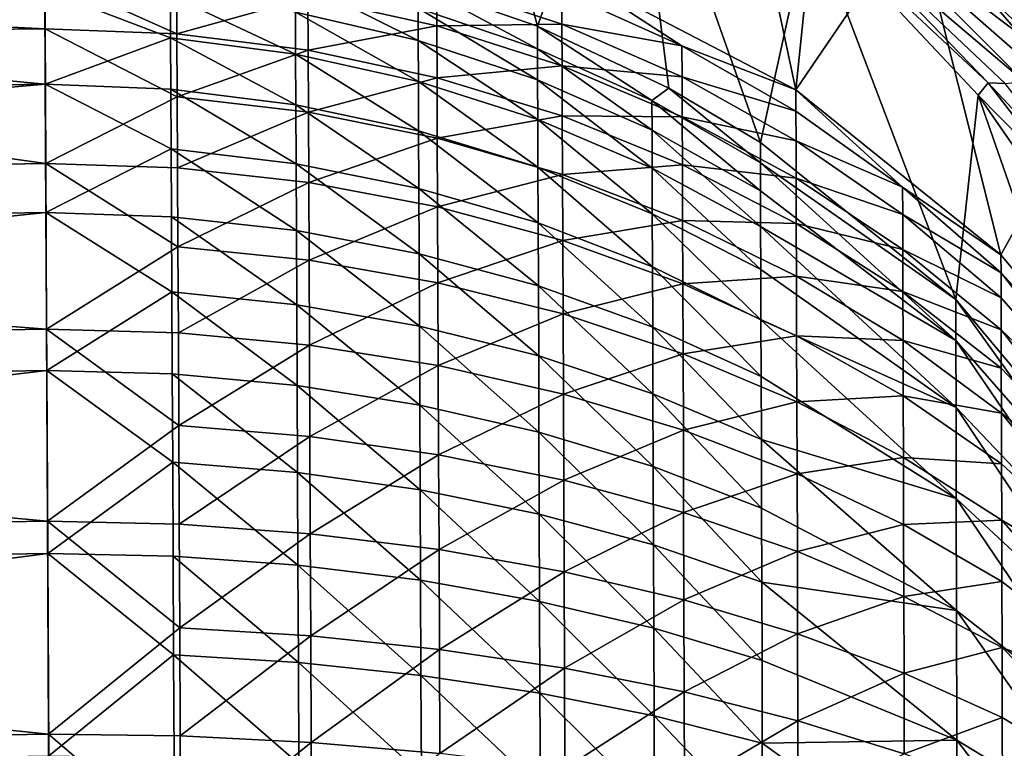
# Model space of a CAD drawing. Header units: metres. Extents: x 0 to 1200, y 0 to 700.
# Tile 38 of 51: x 579 to 625, y 529 to 563. Entities that reach past the tile are written whole.
import ezdxf

# ---------------------------------------------------------------- set-up
doc = ezdxf.new("R2010")
doc.units = ezdxf.units.M

msp = doc.modelspace()

# ---------------------------------------------------------------- linework, layer by layer
at = {"layer": 'None'}
for points in [[(598.112976, 580.524109, -320.891876), (597.168213, 565.109802, -409.983398), (602.749146, 563.168457, -409.641083)], [(607.01886, 575.161926, -330.40683), (598.112976, 580.524109, -320.891876), (602.749146, 563.168457, -409.641083)], [(614.834045, 560.18811, -409.11554), (603.886597, 565.902283, -410.123138), (611.442322, 576.182373, -330.497314)], [(616.096558, 572.465271, -334.536835), (614.834045, 560.18811, -409.11554), (611.442322, 576.182373, -330.497314)], [(607.01886, 575.161926, -330.40683), (602.749146, 563.168457, -409.641083), (608.889832, 560.279846, -409.131744)], [(615.511841, 568.322632, -339.191589), (607.01886, 575.161926, -330.40683), (613.18042, 557.723022, -408.680878)], [(613.18042, 557.723022, -408.680878), (607.01886, 575.161926, -330.40683), (608.889832, 560.279846, -409.131744)], [(614.834045, 560.18811, -409.11554), (616.096558, 572.465271, -334.536835), (620.44281, 568.436768, -338.214844)], [(617.216431, 568.918945, -335.044189), (627.480347, 561.148621, -340.343597), (618.751404, 569.355347, -333.693512)], [(627.480347, 561.148621, -340.343597), (624.920532, 566.484619, -335.914886), (618.751404, 569.355347, -333.693512)], [(615.511841, 568.322632, -339.191589), (623.831665, 560.516174, -343.955261), (615.82019, 568.843201, -336.59845)], [(625.51532, 560.582214, -341.963501), (617.216431, 568.918945, -335.044189), (615.82019, 568.843201, -336.59845)], [(623.831665, 560.516174, -343.955261), (624.630859, 560.485657, -342.920654), (615.82019, 568.843201, -336.59845)], [(615.82019, 568.843201, -336.59845), (624.630859, 560.485657, -342.920654), (625.51532, 560.582214, -341.963501)], [(626.470459, 560.804504, -341.099701), (617.216431, 568.918945, -335.044189), (625.51532, 560.582214, -341.963501)], [(617.216431, 568.918945, -335.044189), (626.470459, 560.804504, -341.099701), (627.480347, 561.148621, -340.343597)], [(624.434204, 552.474365, -407.755402), (614.834045, 560.18811, -409.11554), (620.44281, 568.436768, -338.214844)], [(628.062622, 568.334961, -338.260803), (628.283081, 559.363708, -344.544495), (620.44281, 568.436768, -338.214844)], [(624.434204, 552.474365, -407.755402), (620.44281, 568.436768, -338.214844), (628.283081, 559.363708, -344.544495)], [(622.318237, 550.380005, -407.386108), (615.511841, 568.322632, -339.191589), (613.18042, 557.723022, -408.680878)], [(623.365173, 559.948059, -346.974213), (615.511841, 568.322632, -339.191589), (622.318237, 550.380005, -407.386108)], [(615.511841, 568.322632, -339.191589), (623.365173, 559.948059, -346.974213), (623.831665, 560.516174, -343.955261)], [(579.704773, 565.592285, -426.616974), (579.717957, 563.050781, -431.5), (537.670166, 565.146606, -426.615479)], [(579.717957, 563.050781, -431.5), (579.704773, 565.592285, -426.616974), (585.887146, 562.81427, -431.350494)], [(585.887146, 562.81427, -431.350494), (579.704773, 565.592285, -426.616974), (585.874878, 565.340454, -426.48996)], [(603.890869, 564.802185, -415.069092), (603.886597, 565.902283, -410.123138), (609.511963, 562.257507, -414.388092)], [(603.886597, 565.902283, -410.123138), (614.834045, 560.18811, -409.11554), (609.511963, 562.257507, -414.388092)], [(579.717957, 563.050781, -431.5), (537.710449, 562.608643, -431.5), (537.670166, 565.146606, -426.615479)], [(585.887146, 562.81427, -431.350494), (585.874878, 565.340454, -426.48996), (592.011597, 564.537964, -426.115997)], [(591.430725, 563.835693, -420.120636), (597.17749, 562.510742, -419.638855), (591.423767, 565.381531, -415.224274)], [(597.17749, 562.510742, -419.638855), (597.171143, 564.020142, -414.859894), (591.423767, 565.381531, -415.224274)], [(592.011597, 564.537964, -426.115997), (598.036377, 565.21167, -420.620819), (598.044861, 563.195496, -425.490387)], [(597.171143, 564.020142, -414.859894), (602.753235, 562.120728, -414.351532), (597.168213, 565.109802, -409.983398)], [(602.753235, 562.120728, -414.351532), (602.749146, 563.168457, -409.641083), (597.168213, 565.109802, -409.983398)], [(598.036377, 565.21167, -420.620819), (603.890869, 564.802185, -415.069092), (603.89679, 563.271057, -419.915222)], [(598.044861, 563.195496, -425.490387), (598.036377, 565.21167, -420.620819), (603.89679, 563.271057, -419.915222)], [(579.731384, 560.452759, -430), (579.708496, 564.878296, -420.505829), (537.681519, 564.431274, -420.504089)], [(585.585449, 564.627319, -420.408539), (579.708496, 564.878296, -420.505829), (585.595154, 562.633362, -425.228546)], [(579.708496, 564.878296, -420.505829), (579.731384, 560.452759, -430), (585.595154, 562.633362, -425.228546)], [(603.890869, 564.802185, -415.069092), (609.511963, 562.257507, -414.388092), (603.89679, 563.271057, -419.915222)], [(495.778717, 559.119629, -430), (579.731384, 560.452759, -430), (537.681519, 564.431274, -420.504089)], [(591.430725, 563.835693, -420.120636), (585.585449, 564.627319, -420.408539), (591.439636, 561.86908, -424.872375)], [(585.585449, 564.627319, -420.408539), (585.595154, 562.633362, -425.228546), (591.439636, 561.86908, -424.872375)], [(592.022888, 562.046509, -430.90741), (585.887146, 562.81427, -431.350494), (592.011597, 564.537964, -426.115997)], [(592.022888, 562.046509, -430.90741), (592.011597, 564.537964, -426.115997), (598.044861, 563.195496, -425.490387)], [(591.439636, 561.86908, -424.872375), (597.185547, 560.590576, -424.27655), (591.430725, 563.835693, -420.120636)], [(597.185547, 560.590576, -424.27655), (597.17749, 562.510742, -419.638855), (591.430725, 563.835693, -420.120636)], [(597.17749, 562.510742, -419.638855), (602.75885, 560.662537, -418.966858), (597.171143, 564.020142, -414.859894)], [(602.75885, 560.662537, -418.966858), (602.753235, 562.120728, -414.351532), (597.171143, 564.020142, -414.859894)], [(603.89679, 563.271057, -419.915222), (603.904358, 561.323242, -424.61795), (598.044861, 563.195496, -425.490387)], [(603.89679, 563.271057, -419.915222), (609.511963, 562.257507, -414.388092), (609.517151, 560.795166, -419.015045)], [(603.89679, 563.271057, -419.915222), (609.517151, 560.795166, -419.015045), (603.904358, 561.323242, -424.61795)], [(579.717957, 563.050781, -431.5), (579.750488, 556.748962, -440.499298), (537.710449, 562.608643, -431.5)], [(579.750488, 556.748962, -440.499298), (579.717957, 563.050781, -431.5), (585.901367, 559.872803, -435.966644)], [(585.901367, 559.872803, -435.966644), (579.717957, 563.050781, -431.5), (585.887146, 562.81427, -431.350494)], [(585.887146, 562.81427, -431.350494), (592.022888, 562.046509, -430.90741), (585.901367, 559.872803, -435.966644)], [(598.044861, 563.195496, -425.490387), (598.055054, 560.762939, -430.166656), (592.022888, 562.046509, -430.90741)], [(603.904358, 561.323242, -424.61795), (598.055054, 560.762939, -430.166656), (598.044861, 563.195496, -425.490387)], [(608.889832, 560.279846, -409.131744), (602.749146, 563.168457, -409.641083), (608.106628, 559.697266, -413.702942)], [(608.106628, 559.697266, -413.702942), (602.749146, 563.168457, -409.641083), (602.753235, 562.120728, -414.351532)], [(579.750488, 556.748962, -440.499298), (495.877197, 555.41626, -440.498596), (537.710449, 562.608643, -431.5)], [(585.595154, 562.633362, -425.228546), (579.731384, 560.452759, -430), (585.606812, 560.227478, -429.857605)], [(591.439636, 561.86908, -424.872375), (585.595154, 562.633362, -425.228546), (591.450378, 559.496277, -429.435638)], [(585.595154, 562.633362, -425.228546), (585.606812, 560.227478, -429.857605), (591.450378, 559.496277, -429.435638)], [(597.185547, 560.590576, -424.27655), (602.766052, 558.807495, -423.445679), (597.17749, 562.510742, -419.638855)], [(602.766052, 558.807495, -423.445679), (602.75885, 560.662537, -418.966858), (597.17749, 562.510742, -419.638855)], [(592.022888, 562.046509, -430.90741), (592.036011, 559.14563, -435.457642), (585.901367, 559.872803, -435.966644)], [(598.055054, 560.762939, -430.166656), (592.036011, 559.14563, -435.457642), (592.022888, 562.046509, -430.90741)], [(608.111572, 558.304565, -418.109558), (608.106628, 559.697266, -413.702942), (602.753235, 562.120728, -414.351532)], [(602.753235, 562.120728, -414.351532), (602.75885, 560.662537, -418.966858), (608.111572, 558.304565, -418.109558)], [(609.511963, 562.257507, -414.388092), (614.841614, 559.192017, -413.567688), (609.517151, 560.795166, -419.015045)], [(609.511963, 562.257507, -414.388092), (614.834045, 560.18811, -409.11554), (614.841614, 559.192017, -413.567688)], [(591.450378, 559.496277, -429.435638), (597.195313, 558.273865, -428.730133), (591.439636, 561.86908, -424.872375)], [(597.195313, 558.273865, -428.730133), (597.185547, 560.590576, -424.27655), (591.439636, 561.86908, -424.872375)], [(598.055054, 560.762939, -430.166656), (603.904358, 561.323242, -424.61795), (603.913452, 558.973267, -429.133789)], [(603.913452, 558.973267, -429.133789), (603.904358, 561.323242, -424.61795), (609.523743, 558.934937, -423.505035)], [(603.904358, 561.323242, -424.61795), (609.517151, 560.795166, -419.015045), (609.523743, 558.934937, -423.505035)], [(592.036011, 559.14563, -435.457642), (598.055054, 560.762939, -430.166656), (598.066956, 557.930725, -434.607208)], [(597.195313, 558.273865, -428.730133), (602.774719, 556.569397, -427.74646), (597.185547, 560.590576, -424.27655)], [(602.774719, 556.569397, -427.74646), (602.766052, 558.807495, -423.445679), (597.185547, 560.590576, -424.27655)], [(598.066956, 557.930725, -434.607208), (598.055054, 560.762939, -430.166656), (603.913452, 558.973267, -429.133789)], [(608.117859, 556.532898, -422.385742), (602.75885, 560.662537, -418.966858), (602.766052, 558.807495, -423.445679)], [(602.75885, 560.662537, -418.966858), (608.117859, 556.532898, -422.385742), (608.111572, 558.304565, -418.109558)], [(609.517151, 560.795166, -419.015045), (614.841614, 559.192017, -413.567688), (614.846069, 557.812683, -417.930695)], [(609.523743, 558.934937, -423.505035), (609.517151, 560.795166, -419.015045), (614.846069, 557.812683, -417.930695)], [(623.365173, 559.948059, -346.974213), (627.501038, 555.741028, -347.178436), (623.831665, 560.516174, -343.955261)], [(623.831665, 560.516174, -343.955261), (627.501038, 555.741028, -347.178436), (628.348083, 555.706055, -346.02182)], [(628.348083, 555.706055, -346.02182), (624.630859, 560.485657, -342.920654), (623.831665, 560.516174, -343.955261)], [(579.731384, 560.452759, -430), (495.778717, 559.119629, -430), (495.938293, 553.11908, -438.570068)], [(579.76239, 554.450989, -438.57077), (579.731384, 560.452759, -430), (495.938293, 553.11908, -438.570068)], [(579.731384, 560.452759, -430), (585.620361, 557.426086, -434.253937), (585.606812, 560.227478, -429.857605)], [(579.731384, 560.452759, -430), (579.76239, 554.450989, -438.57077), (585.620361, 557.426086, -434.253937)], [(591.450378, 559.496277, -429.435638), (585.606812, 560.227478, -429.857605), (591.462891, 556.733582, -433.769196)], [(585.606812, 560.227478, -429.857605), (585.620361, 557.426086, -434.253937), (591.462891, 556.733582, -433.769196)], [(613.182495, 556.77771, -412.9216), (608.889832, 560.279846, -409.131744), (608.106628, 559.697266, -413.702942)], [(613.182495, 556.77771, -412.9216), (613.18042, 557.723022, -408.680878), (608.889832, 560.279846, -409.131744)], [(614.834045, 560.18811, -409.11554), (619.832275, 555.638733, -412.61676), (614.841614, 559.192017, -413.567688)], [(614.834045, 560.18811, -409.11554), (624.434204, 552.474365, -407.755402), (619.832275, 555.638733, -412.61676)], [(585.917542, 556.541199, -440.305511), (579.750488, 556.748962, -440.499298), (585.901367, 559.872803, -435.966644)], [(592.036011, 559.14563, -435.457642), (585.917542, 556.541199, -440.305511), (585.901367, 559.872803, -435.966644)], [(613.186768, 555.46405, -417.076843), (608.106628, 559.697266, -413.702942), (608.111572, 558.304565, -418.109558)], [(613.182495, 556.77771, -412.9216), (608.106628, 559.697266, -413.702942), (613.186768, 555.46405, -417.076843)], [(629.820984, 541.418518, -405.805908), (623.365173, 559.948059, -346.974213), (622.318237, 550.380005, -407.386108)], [(630.253418, 550.001526, -353.366577), (623.365173, 559.948059, -346.974213), (629.820984, 541.418518, -405.805908)], [(623.365173, 559.948059, -346.974213), (630.253418, 550.001526, -353.366577), (627.501038, 555.741028, -347.178436)], [(585.917542, 556.541199, -440.305511), (592.036011, 559.14563, -435.457642), (592.050903, 555.860107, -439.734192)], [(591.462891, 556.733582, -433.769196), (597.206604, 555.576477, -432.959259), (591.450378, 559.496277, -429.435638)], [(597.206604, 555.576477, -432.959259), (597.195313, 558.273865, -428.730133), (591.450378, 559.496277, -429.435638)], [(592.050903, 555.860107, -439.734192), (592.036011, 559.14563, -435.457642), (598.066956, 557.930725, -434.607208)], [(614.841614, 559.192017, -413.567688), (619.832275, 555.638733, -412.61676), (614.846069, 557.812683, -417.930695)], [(632.315674, 543.059509, -406.095276), (624.434204, 552.474365, -407.755402), (628.283081, 559.363708, -344.544495)], [(598.066956, 557.930725, -434.607208), (603.913452, 558.973267, -429.133789), (603.924072, 556.237305, -433.421814)], [(608.125427, 554.395447, -426.491821), (608.117859, 556.532898, -422.385742), (602.766052, 558.807495, -423.445679)], [(602.766052, 558.807495, -423.445679), (602.774719, 556.569397, -427.74646), (608.125427, 554.395447, -426.491821)], [(603.924072, 556.237305, -433.421814), (603.913452, 558.973267, -429.133789), (609.531738, 556.690613, -427.816406)], [(603.913452, 558.973267, -429.133789), (609.523743, 558.934937, -423.505035), (609.531738, 556.690613, -427.816406)], [(609.531738, 556.690613, -427.816406), (609.523743, 558.934937, -423.505035), (614.851746, 556.058105, -422.16449)], [(609.523743, 558.934937, -423.505035), (614.846069, 557.812683, -417.930695), (614.851746, 556.058105, -422.16449)], [(597.206604, 555.576477, -432.959259), (602.78479, 553.963684, -431.830292), (597.195313, 558.273865, -428.730133)], [(602.78479, 553.963684, -431.830292), (602.774719, 556.569397, -427.74646), (597.195313, 558.273865, -428.730133)], [(613.192139, 553.79303, -421.109009), (613.186768, 555.46405, -417.076843), (608.111572, 558.304565, -418.109558)], [(608.111572, 558.304565, -418.109558), (608.117859, 556.532898, -422.385742), (613.192139, 553.79303, -421.109009)], [(592.050903, 555.860107, -439.734192), (598.066956, 557.930725, -434.607208), (598.080383, 554.723083, -438.780426)], [(598.080383, 554.723083, -438.780426), (598.066956, 557.930725, -434.607208), (603.924072, 556.237305, -433.421814)], [(614.846069, 557.812683, -417.930695), (619.832275, 555.638733, -412.61676), (619.835999, 554.355774, -416.673889)], [(614.851746, 556.058105, -422.16449), (614.846069, 557.812683, -417.930695), (619.835999, 554.355774, -416.673889)], [(579.76239, 554.450989, -438.57077), (585.635742, 554.253113, -438.3862), (585.620361, 557.426086, -434.253937)], [(591.462891, 556.733582, -433.769196), (585.620361, 557.426086, -434.253937), (591.477051, 553.604492, -437.842102)], [(585.620361, 557.426086, -434.253937), (585.635742, 554.253113, -438.3862), (591.477051, 553.604492, -437.842102)], [(622.318237, 550.380005, -407.386108), (613.18042, 557.723022, -408.680878), (613.182495, 556.77771, -412.9216)], [(579.750488, 556.748962, -440.499298), (579.790649, 548.987, -448.260803), (495.877197, 555.41626, -440.498596)], [(579.790649, 548.987, -448.260803), (579.750488, 556.748962, -440.499298), (585.935486, 552.846497, -444.336914)], [(579.750488, 556.748962, -440.499298), (585.917542, 556.541199, -440.305511), (585.935486, 552.846497, -444.336914)], [(585.935486, 552.846497, -444.336914), (585.917542, 556.541199, -440.305511), (592.050903, 555.860107, -439.734192)], [(591.477051, 553.604492, -437.842102), (597.219421, 552.521606, -436.933716), (591.462891, 556.733582, -433.769196)], [(597.219421, 552.521606, -436.933716), (597.206604, 555.576477, -432.959259), (591.462891, 556.733582, -433.769196)], [(608.134277, 551.906921, -430.390594), (602.774719, 556.569397, -427.74646), (602.78479, 553.963684, -431.830292)], [(602.774719, 556.569397, -427.74646), (608.134277, 551.906921, -430.390594), (608.125427, 554.395447, -426.491821)], [(603.924072, 556.237305, -433.421814), (609.531738, 556.690613, -427.816406), (609.541016, 554.077698, -431.910126)], [(613.198608, 551.777039, -424.980713), (608.117859, 556.532898, -422.385742), (608.125427, 554.395447, -426.491821)], [(608.117859, 556.532898, -422.385742), (613.198608, 551.777039, -424.980713), (613.192139, 553.79303, -421.109009)], [(614.858582, 553.941284, -426.229736), (609.531738, 556.690613, -427.816406), (614.851746, 556.058105, -422.16449)], [(609.531738, 556.690613, -427.816406), (614.858582, 553.941284, -426.229736), (609.541016, 554.077698, -431.910126)], [(622.323242, 548.458374, -414.529846), (622.318237, 550.380005, -407.386108), (613.182495, 556.77771, -412.9216)], [(622.323242, 548.458374, -414.529846), (613.182495, 556.77771, -412.9216), (613.186768, 555.46405, -417.076843)], [(598.080383, 554.723083, -438.780426), (603.924072, 556.237305, -433.421814), (603.936035, 553.138733, -437.451385)], [(603.924072, 556.237305, -433.421814), (609.541016, 554.077698, -431.910126), (603.936035, 553.138733, -437.451385)], [(619.840759, 552.723877, -420.610779), (614.858582, 553.941284, -426.229736), (614.851746, 556.058105, -422.16449)], [(614.851746, 556.058105, -422.16449), (619.835999, 554.355774, -416.673889), (619.840759, 552.723877, -420.610779)], [(585.935486, 552.846497, -444.336914), (592.050903, 555.860107, -439.734192), (592.067383, 552.216736, -443.707367)], [(592.067383, 552.216736, -443.707367), (592.050903, 555.860107, -439.734192), (598.080383, 554.723083, -438.780426)], [(597.219421, 552.521606, -436.933716), (602.796265, 551.012695, -435.667999), (597.206604, 555.576477, -432.959259)], [(602.796265, 551.012695, -435.667999), (602.78479, 553.963684, -431.830292), (597.206604, 555.576477, -432.959259)], [(622.323242, 548.458374, -414.529846), (613.186768, 555.46405, -417.076843), (613.192139, 553.79303, -421.109009)], [(619.832275, 555.638733, -412.61676), (624.43634, 551.630798, -411.544189), (619.835999, 554.355774, -416.673889)], [(624.434204, 552.474365, -407.755402), (624.43634, 551.630798, -411.544189), (619.832275, 555.638733, -412.61676)], [(579.790649, 548.987, -448.260803), (496.083527, 547.657776, -448.260803), (495.877197, 555.41626, -440.498596)], [(592.067383, 552.216736, -443.707367), (598.080383, 554.723083, -438.780426), (598.095337, 551.166199, -442.657257)], [(598.080383, 554.723083, -438.780426), (603.936035, 553.138733, -437.451385), (598.095337, 551.166199, -442.657257)], [(579.76239, 554.450989, -438.57077), (495.938293, 553.11908, -438.570068), (496.134796, 545.730042, -445.962677)], [(579.800598, 547.058655, -445.962677), (579.76239, 554.450989, -438.57077), (496.134796, 545.730042, -445.962677)], [(585.635742, 554.253113, -438.3862), (579.76239, 554.450989, -438.57077), (585.652832, 550.734375, -442.225647)], [(579.76239, 554.450989, -438.57077), (579.800598, 547.058655, -445.962677), (585.652832, 550.734375, -442.225647)], [(591.477051, 553.604492, -437.842102), (585.635742, 554.253113, -438.3862), (591.492737, 550.134583, -441.626068)], [(585.635742, 554.253113, -438.3862), (585.652832, 550.734375, -442.225647), (591.492737, 550.134583, -441.626068)], [(609.541016, 554.077698, -431.910126), (609.551514, 551.118652, -435.756866), (603.936035, 553.138733, -437.451385)], [(613.206177, 549.429993, -428.656738), (613.198608, 551.777039, -424.980713), (608.125427, 554.395447, -426.491821)], [(608.125427, 554.395447, -426.491821), (608.134277, 551.906921, -430.390594), (613.206177, 549.429993, -428.656738)], [(614.858582, 553.941284, -426.229736), (614.866516, 551.476929, -430.089569), (609.541016, 554.077698, -431.910126)], [(614.866516, 551.476929, -430.089569), (609.551514, 551.118652, -435.756866), (609.541016, 554.077698, -431.910126)], [(619.835999, 554.355774, -416.673889), (624.43634, 551.630798, -411.544189), (624.439392, 550.456726, -415.256348)], [(619.835999, 554.355774, -416.673889), (624.439392, 550.456726, -415.256348), (619.840759, 552.723877, -420.610779)], [(591.492737, 550.134583, -441.626068), (597.233643, 549.134094, -440.625977), (591.477051, 553.604492, -437.842102)], [(597.233643, 549.134094, -440.625977), (597.219421, 552.521606, -436.933716), (591.477051, 553.604492, -437.842102)], [(608.144287, 549.088806, -434.054169), (608.134277, 551.906921, -430.390594), (602.78479, 553.963684, -431.830292)], [(602.78479, 553.963684, -431.830292), (602.796265, 551.012695, -435.667999), (608.144287, 549.088806, -434.054169)], [(622.331299, 545.320129, -421.254272), (622.323242, 548.458374, -414.529846), (613.192139, 553.79303, -421.109009)], [(613.198608, 551.777039, -424.980713), (622.331299, 545.320129, -421.254272), (613.192139, 553.79303, -421.109009)], [(619.840759, 552.723877, -420.610779), (619.846436, 550.755066, -424.390869), (614.858582, 553.941284, -426.229736)], [(619.846436, 550.755066, -424.390869), (614.866516, 551.476929, -430.089569), (614.858582, 553.941284, -426.229736)], [(603.936035, 553.138733, -437.451385), (603.949341, 549.702881, -441.19458), (598.095337, 551.166199, -442.657257)], [(609.551514, 551.118652, -435.756866), (603.949341, 549.702881, -441.19458), (603.936035, 553.138733, -437.451385)], [(579.790649, 548.987, -448.260803), (585.935486, 552.846497, -444.336914), (585.955017, 548.815796, -448.030762)], [(585.955017, 548.815796, -448.030762), (585.935486, 552.846497, -444.336914), (592.067383, 552.216736, -443.707367)], [(624.439392, 550.456726, -415.256348), (624.443237, 548.963257, -418.858429), (619.840759, 552.723877, -420.610779)], [(624.443237, 548.963257, -418.858429), (619.846436, 550.755066, -424.390869), (619.840759, 552.723877, -420.610779)], [(592.085327, 548.242126, -447.347443), (585.955017, 548.815796, -448.030762), (592.067383, 552.216736, -443.707367)], [(598.095337, 551.166199, -442.657257), (592.085327, 548.242126, -447.347443), (592.067383, 552.216736, -443.707367)], [(597.233643, 549.134094, -440.625977), (602.808899, 547.740479, -439.23291), (597.219421, 552.521606, -436.933716)], [(602.808899, 547.740479, -439.23291), (602.796265, 551.012695, -435.667999), (597.219421, 552.521606, -436.933716)], [(624.434204, 552.474365, -407.755402), (632.315674, 543.059509, -406.095276), (624.43634, 551.630798, -411.544189)], [(613.214783, 546.772095, -432.11084), (608.134277, 551.906921, -430.390594), (608.144287, 549.088806, -434.054169)], [(608.134277, 551.906921, -430.390594), (613.214783, 546.772095, -432.11084), (613.206177, 549.429993, -428.656738)], [(622.331299, 545.320129, -421.254272), (613.198608, 551.777039, -424.980713), (613.206177, 549.429993, -428.656738)], [(609.551514, 551.118652, -435.756866), (614.866516, 551.476929, -430.089569), (614.875488, 548.686096, -433.7164)], [(614.875488, 548.686096, -433.7164), (614.866516, 551.476929, -430.089569), (619.853088, 548.463013, -427.979828)], [(614.866516, 551.476929, -430.089569), (619.846436, 550.755066, -424.390869), (619.853088, 548.463013, -427.979828)], [(624.43634, 551.630798, -411.544189), (632.313599, 541.477356, -411.991852), (624.439392, 550.456726, -415.256348)], [(632.315674, 543.059509, -406.095276), (632.313599, 541.477356, -411.991852), (624.43634, 551.630798, -411.544189)], [(598.095337, 551.166199, -442.657257), (598.111633, 547.286133, -446.208771), (592.085327, 548.242126, -447.347443)], [(603.949341, 549.702881, -441.19458), (598.111633, 547.286133, -446.208771), (598.095337, 551.166199, -442.657257)], [(602.796265, 551.012695, -435.667999), (602.808899, 547.740479, -439.23291), (608.155396, 545.963989, -437.457123)], [(602.796265, 551.012695, -435.667999), (608.155396, 545.963989, -437.457123), (608.144287, 549.088806, -434.054169)], [(603.949341, 549.702881, -441.19458), (609.551514, 551.118652, -435.756866), (609.56311, 547.837585, -439.329987)], [(609.56311, 547.837585, -439.329987), (609.551514, 551.118652, -435.756866), (614.875488, 548.686096, -433.7164)], [(585.652832, 550.734375, -442.225647), (579.800598, 547.058655, -445.962677), (585.671448, 546.89563, -445.743591)], [(591.492737, 550.134583, -441.626068), (585.652832, 550.734375, -442.225647), (591.509888, 546.349304, -445.092804)], [(585.652832, 550.734375, -442.225647), (585.671448, 546.89563, -445.743591), (591.509888, 546.349304, -445.092804)], [(619.853088, 548.463013, -427.979828), (619.846436, 550.755066, -424.390869), (624.447876, 547.161499, -422.316986)], [(619.846436, 550.755066, -424.390869), (624.443237, 548.963257, -418.858429), (624.447876, 547.161499, -422.316986)], [(629.822449, 539.906616, -411.420807), (622.318237, 550.380005, -407.386108), (622.323242, 548.458374, -414.529846)], [(629.820984, 541.418518, -405.805908), (622.318237, 550.380005, -407.386108), (629.822449, 539.906616, -411.420807)], [(624.439392, 550.456726, -415.256348), (632.313599, 541.477356, -411.991852), (624.443237, 548.963257, -418.858429)], [(591.509888, 546.349304, -445.092804), (597.249207, 545.438782, -444.008331), (591.492737, 550.134583, -441.626068)], [(597.249207, 545.438782, -444.008331), (597.233643, 549.134094, -440.625977), (591.492737, 550.134583, -441.626068)], [(598.111633, 547.286133, -446.208771), (603.949341, 549.702881, -441.19458), (603.963867, 545.955139, -444.623322)], [(603.963867, 545.955139, -444.623322), (603.949341, 549.702881, -441.19458), (609.56311, 547.837585, -439.329987)], [(579.790649, 548.987, -448.260803), (579.837097, 539.995667, -454.55719), (496.083527, 547.657776, -448.260803)], [(579.837097, 539.995667, -454.55719), (579.790649, 548.987, -448.260803), (585.976074, 544.477356, -451.358276)], [(585.976074, 544.477356, -451.358276), (579.790649, 548.987, -448.260803), (585.955017, 548.815796, -448.030762)], [(597.249207, 545.438782, -444.008331), (602.822754, 544.171143, -442.498413), (597.233643, 549.134094, -440.625977)], [(602.822754, 544.171143, -442.498413), (602.808899, 547.740479, -439.23291), (597.233643, 549.134094, -440.625977)], [(613.224304, 543.825073, -435.319092), (613.214783, 546.772095, -432.11084), (608.144287, 549.088806, -434.054169)], [(608.144287, 549.088806, -434.054169), (608.155396, 545.963989, -437.457123), (613.224304, 543.825073, -435.319092)], [(622.342285, 541.060364, -427.319641), (622.331299, 545.320129, -421.254272), (613.206177, 549.429993, -428.656738)], [(613.206177, 549.429993, -428.656738), (613.214783, 546.772095, -432.11084), (622.342285, 541.060364, -427.319641)], [(585.955017, 548.815796, -448.030762), (592.085327, 548.242126, -447.347443), (585.976074, 544.477356, -451.358276)], [(614.875488, 548.686096, -433.7164), (614.885498, 545.591736, -437.085052), (609.56311, 547.837585, -439.329987)], [(619.853088, 548.463013, -427.979828), (619.860657, 545.867432, -431.351959), (614.875488, 548.686096, -433.7164)], [(619.860657, 545.867432, -431.351959), (614.885498, 545.591736, -437.085052), (614.875488, 548.686096, -433.7164)], [(632.313599, 541.477356, -411.991852), (632.318604, 538.886536, -417.541321), (624.443237, 548.963257, -418.858429)], [(624.443237, 548.963257, -418.858429), (632.318604, 538.886536, -417.541321), (624.447876, 547.161499, -422.316986)], [(592.085327, 548.242126, -447.347443), (592.104736, 543.964355, -450.626129), (585.976074, 544.477356, -451.358276)], [(598.111633, 547.286133, -446.208771), (592.104736, 543.964355, -450.626129), (592.085327, 548.242126, -447.347443)], [(624.447876, 547.161499, -422.316986), (624.453308, 545.064026, -425.600525), (619.853088, 548.463013, -427.979828)], [(624.453308, 545.064026, -425.600525), (619.860657, 545.867432, -431.351959), (619.853088, 548.463013, -427.979828)], [(629.827209, 537.439148, -416.706024), (629.822449, 539.906616, -411.420807), (622.323242, 548.458374, -414.529846)], [(622.331299, 545.320129, -421.254272), (629.827209, 537.439148, -416.706024), (622.323242, 548.458374, -414.529846)], [(579.837097, 539.995667, -454.55719), (496.322571, 538.668884, -454.556213), (496.083527, 547.657776, -448.260803)], [(602.808899, 547.740479, -439.23291), (608.16748, 542.555542, -440.574036), (608.155396, 545.963989, -437.457123)], [(602.808899, 547.740479, -439.23291), (602.822754, 544.171143, -442.498413), (608.16748, 542.555542, -440.574036)], [(609.56311, 547.837585, -439.329987), (609.575867, 544.258728, -442.602753), (603.963867, 545.955139, -444.623322)], [(614.885498, 545.591736, -437.085052), (609.575867, 544.258728, -442.602753), (609.56311, 547.837585, -439.329987)], [(592.104736, 543.964355, -450.626129), (598.111633, 547.286133, -446.208771), (598.12915, 543.110291, -449.407288)], [(598.12915, 543.110291, -449.407288), (598.111633, 547.286133, -446.208771), (603.963867, 545.955139, -444.623322)], [(632.318604, 538.886536, -417.541321), (624.453308, 545.064026, -425.600525), (624.447876, 547.161499, -422.316986)], [(579.800598, 547.058655, -445.962677), (496.134796, 545.730042, -445.962677), (496.362427, 537.16925, -451.958313)], [(579.84491, 538.495483, -451.959229), (579.800598, 547.058655, -445.962677), (496.362427, 537.16925, -451.958313)], [(579.800598, 547.058655, -445.962677), (585.691467, 542.763733, -448.912628), (585.671448, 546.89563, -445.743591)], [(579.800598, 547.058655, -445.962677), (579.84491, 538.495483, -451.959229), (585.691467, 542.763733, -448.912628)], [(591.509888, 546.349304, -445.092804), (585.671448, 546.89563, -445.743591), (591.52832, 542.275146, -448.215363)], [(585.671448, 546.89563, -445.743591), (585.691467, 542.763733, -448.912628), (591.52832, 542.275146, -448.215363)], [(622.342285, 541.060364, -427.319641), (613.214783, 546.772095, -432.11084), (613.224304, 543.825073, -435.319092)], [(591.52832, 542.275146, -448.215363), (597.265869, 541.461792, -447.054565), (591.509888, 546.349304, -445.092804)], [(597.265869, 541.461792, -447.054565), (597.249207, 545.438782, -444.008331), (591.509888, 546.349304, -445.092804)], [(603.963867, 545.955139, -444.623322), (603.979492, 541.921753, -447.710999), (598.12915, 543.110291, -449.407288)], [(609.575867, 544.258728, -442.602753), (603.979492, 541.921753, -447.710999), (603.963867, 545.955139, -444.623322)], [(608.155396, 545.963989, -437.457123), (608.16748, 542.555542, -440.574036), (613.234619, 540.610657, -438.257446)], [(608.155396, 545.963989, -437.457123), (613.234619, 540.610657, -438.257446), (613.224304, 543.825073, -435.319092)], [(619.860657, 545.867432, -431.351959), (619.869019, 542.989563, -434.483917), (614.885498, 545.591736, -437.085052)], [(619.860657, 545.867432, -431.351959), (624.453308, 545.064026, -425.600525), (624.459412, 542.688782, -428.685638)], [(619.869019, 542.989563, -434.483917), (619.860657, 545.867432, -431.351959), (624.459412, 542.688782, -428.685638)], [(597.265869, 541.461792, -447.054565), (602.837585, 540.329834, -445.439056), (597.249207, 545.438782, -444.008331)], [(602.837585, 540.329834, -445.439056), (602.822754, 544.171143, -442.498413), (597.249207, 545.438782, -444.008331)], [(609.575867, 544.258728, -442.602753), (614.885498, 545.591736, -437.085052), (614.896362, 542.216614, -440.170319)], [(614.885498, 545.591736, -437.085052), (619.869019, 542.989563, -434.483917), (614.896362, 542.216614, -440.170319)], [(622.342285, 541.060364, -427.319641), (629.833679, 534.09021, -421.472778), (622.331299, 545.320129, -421.254272)], [(629.833679, 534.09021, -421.472778), (629.827209, 537.439148, -416.706024), (622.331299, 545.320129, -421.254272)], [(624.453308, 545.064026, -425.600525), (632.325378, 535.370117, -422.546417), (624.459412, 542.688782, -428.685638)], [(632.318604, 538.886536, -417.541321), (632.325378, 535.370117, -422.546417), (624.453308, 545.064026, -425.600525)], [(585.998413, 539.864197, -454.296448), (579.837097, 539.995667, -454.55719), (585.976074, 544.477356, -451.358276)], [(592.104736, 543.964355, -450.626129), (585.998413, 539.864197, -454.296448), (585.976074, 544.477356, -451.358276)], [(585.998413, 539.864197, -454.296448), (592.104736, 543.964355, -450.626129), (592.125305, 539.415955, -453.520752)], [(592.125305, 539.415955, -453.520752), (592.104736, 543.964355, -450.626129), (598.12915, 543.110291, -449.407288)], [(602.822754, 544.171143, -442.498413), (608.180481, 538.887573, -443.380646), (608.16748, 542.555542, -440.574036)], [(602.822754, 544.171143, -442.498413), (602.837585, 540.329834, -445.439056), (608.180481, 538.887573, -443.380646)], [(609.575867, 544.258728, -442.602753), (609.589478, 540.407349, -445.549683), (603.979492, 541.921753, -447.710999)], [(609.575867, 544.258728, -442.602753), (614.896362, 542.216614, -440.170319), (609.589478, 540.407349, -445.549683)], [(622.355835, 535.816833, -432.547394), (622.342285, 541.060364, -427.319641), (613.224304, 543.825073, -435.319092)], [(613.234619, 540.610657, -438.257446), (622.355835, 535.816833, -432.547394), (613.224304, 543.825073, -435.319092)], [(598.12915, 543.110291, -449.407288), (598.147827, 538.670532, -452.230774), (592.125305, 539.415955, -453.520752)], [(603.979492, 541.921753, -447.710999), (598.147827, 538.670532, -452.230774), (598.12915, 543.110291, -449.407288)], [(579.84491, 538.495483, -451.959229), (585.712769, 538.3703, -451.710907), (585.691467, 542.763733, -448.912628)], [(591.52832, 542.275146, -448.215363), (585.691467, 542.763733, -448.912628), (591.547913, 537.943359, -450.972137)], [(585.691467, 542.763733, -448.912628), (585.712769, 538.3703, -451.710907), (591.547913, 537.943359, -450.972137)], [(608.16748, 542.555542, -440.574036), (613.245789, 537.15155, -440.903046), (613.234619, 540.610657, -438.257446)], [(608.16748, 542.555542, -440.574036), (608.180481, 538.887573, -443.380646), (613.245789, 537.15155, -440.903046)], [(614.896362, 542.216614, -440.170319), (619.869019, 542.989563, -434.483917), (619.878113, 539.850708, -437.352234)], [(619.878113, 539.850708, -437.352234), (619.869019, 542.989563, -434.483917), (624.466187, 540.055359, -431.550842)], [(624.466187, 540.055359, -431.550842), (619.869019, 542.989563, -434.483917), (624.459412, 542.688782, -428.685638)], [(624.459412, 542.688782, -428.685638), (632.325378, 535.370117, -422.546417), (624.466187, 540.055359, -431.550842)], [(591.547913, 537.943359, -450.972137), (597.28363, 537.233459, -449.743591), (591.52832, 542.275146, -448.215363)], [(597.28363, 537.233459, -449.743591), (597.265869, 541.461792, -447.054565), (591.52832, 542.275146, -448.215363)], [(614.896362, 542.216614, -440.170319), (614.908081, 538.584534, -442.948212), (609.589478, 540.407349, -445.549683)], [(614.896362, 542.216614, -440.170319), (619.878113, 539.850708, -437.352234), (614.908081, 538.584534, -442.948212)], [(603.979492, 541.921753, -447.710999), (603.996094, 537.633667, -450.43631), (598.147827, 538.670532, -452.230774)], [(609.589478, 540.407349, -445.549683), (603.996094, 537.633667, -450.43631), (603.979492, 541.921753, -447.710999)], [(597.28363, 537.233459, -449.743591), (602.853455, 536.245972, -448.034576), (597.265869, 541.461792, -447.054565)], [(602.853455, 536.245972, -448.034576), (602.837585, 540.329834, -445.439056), (597.265869, 541.461792, -447.054565)], [(629.841675, 529.968018, -425.580688), (622.342285, 541.060364, -427.319641), (622.355835, 535.816833, -432.547394)], [(629.833679, 534.09021, -421.472778), (622.342285, 541.060364, -427.319641), (629.841675, 529.968018, -425.580688)], [(602.837585, 540.329834, -445.439056), (608.194336, 534.988098, -445.857605), (608.180481, 538.887573, -443.380646)], [(602.853455, 536.245972, -448.034576), (608.194336, 534.988098, -445.857605), (602.837585, 540.329834, -445.439056)], [(609.589478, 540.407349, -445.549683), (609.604065, 536.312927, -448.150482), (603.996094, 537.633667, -450.43631)], [(609.589478, 540.407349, -445.549683), (614.908081, 538.584534, -442.948212), (609.604065, 536.312927, -448.150482)], [(613.234619, 540.610657, -438.257446), (613.245789, 537.15155, -440.903046), (622.355835, 535.816833, -432.547394)], [(579.837097, 539.995667, -454.55719), (579.888611, 530.038879, -459.200623), (496.322571, 538.668884, -454.556213)], [(579.888611, 530.038879, -459.200623), (579.837097, 539.995667, -454.55719), (586.021973, 535.010559, -456.82373)], [(579.837097, 539.995667, -454.55719), (585.998413, 539.864197, -454.296448), (586.021973, 535.010559, -456.82373)], [(586.021973, 535.010559, -456.82373), (585.998413, 539.864197, -454.296448), (592.125305, 539.415955, -453.520752)], [(619.878113, 539.850708, -437.352234), (619.887939, 536.473022, -439.934631), (614.908081, 538.584534, -442.948212)], [(624.473633, 537.183105, -434.174744), (619.878113, 539.850708, -437.352234), (624.466187, 540.055359, -431.550842)], [(619.878113, 539.850708, -437.352234), (624.473633, 537.183105, -434.174744), (619.887939, 536.473022, -439.934631)], [(632.325378, 535.370117, -422.546417), (632.333801, 531.041809, -426.859741), (624.466187, 540.055359, -431.550842)], [(624.466187, 540.055359, -431.550842), (632.333801, 531.041809, -426.859741), (624.473633, 537.183105, -434.174744)], [(592.125305, 539.415955, -453.520752), (592.146973, 534.630798, -456.010101), (586.021973, 535.010559, -456.82373)], [(598.147827, 538.670532, -452.230774), (592.146973, 534.630798, -456.010101), (592.125305, 539.415955, -453.520752)], [(608.180481, 538.887573, -443.380646), (613.25769, 533.474304, -443.237701), (613.245789, 537.15155, -440.903046)], [(608.180481, 538.887573, -443.380646), (608.194336, 534.988098, -445.857605), (613.25769, 533.474304, -443.237701)], [(579.888611, 530.038879, -459.200623), (496.58725, 528.716064, -459.200623), (496.322571, 538.668884, -454.556213)], [(579.84491, 538.495483, -451.959229), (496.362427, 537.16925, -451.958313), (496.614502, 527.690369, -456.381561)], [(579.893921, 529.012817, -456.381561), (579.84491, 538.495483, -451.959229), (496.614502, 527.690369, -456.381561)], [(585.712769, 538.3703, -451.710907), (579.84491, 538.495483, -451.959229), (585.735168, 533.747803, -454.117828)], [(579.84491, 538.495483, -451.959229), (579.893921, 529.012817, -456.381561), (585.735168, 533.747803, -454.117828)], [(598.147827, 538.670532, -452.230774), (598.167419, 534, -454.658539), (592.146973, 534.630798, -456.010101)], [(603.996094, 537.633667, -450.43631), (598.167419, 534, -454.658539), (598.147827, 538.670532, -452.230774)], [(614.908081, 538.584534, -442.948212), (614.920532, 534.72345, -445.399597), (609.604065, 536.312927, -448.150482)], [(614.908081, 538.584534, -442.948212), (619.887939, 536.473022, -439.934631), (614.920532, 534.72345, -445.399597)], [(591.547913, 537.943359, -450.972137), (585.712769, 538.3703, -451.710907), (591.568542, 533.386108, -453.342957)], [(585.712769, 538.3703, -451.710907), (585.735168, 533.747803, -454.117828), (591.568542, 533.386108, -453.342957)], [(591.568542, 533.386108, -453.342957), (597.302307, 532.785339, -452.055756), (591.547913, 537.943359, -450.972137)], [(597.302307, 532.785339, -452.055756), (597.28363, 537.233459, -449.743591), (591.547913, 537.943359, -450.972137)], [(603.996094, 537.633667, -450.43631), (604.013611, 533.122986, -452.779297), (598.167419, 534, -454.658539)], [(609.604065, 536.312927, -448.150482), (604.013611, 533.122986, -452.779297), (603.996094, 537.633667, -450.43631)], [(597.302307, 532.785339, -452.055756), (602.870056, 531.950073, -450.265991), (597.28363, 537.233459, -449.743591)], [(602.870056, 531.950073, -450.265991), (602.853455, 536.245972, -448.034576), (597.28363, 537.233459, -449.743591)], [(613.245789, 537.15155, -440.903046), (622.371521, 529.744263, -436.782074), (622.355835, 535.816833, -432.547394)], [(613.245789, 537.15155, -440.903046), (613.25769, 533.474304, -443.237701), (622.371521, 529.744263, -436.782074)], [(624.473633, 537.183105, -434.174744), (624.481628, 534.092346, -436.536957), (619.887939, 536.473022, -439.934631)], [(632.333801, 531.041809, -426.859741), (624.481628, 534.092346, -436.536957), (624.473633, 537.183105, -434.174744)], [(602.870056, 531.950073, -450.265991), (608.208862, 530.886353, -447.986786), (602.853455, 536.245972, -448.034576)], [(608.208862, 530.886353, -447.986786), (608.194336, 534.988098, -445.857605), (602.853455, 536.245972, -448.034576)], [(609.604065, 536.312927, -448.150482), (609.619324, 532.006104, -450.386139), (604.013611, 533.122986, -452.779297)], [(609.604065, 536.312927, -448.150482), (614.920532, 534.72345, -445.399597), (609.619324, 532.006104, -450.386139)], [(619.887939, 536.473022, -439.934631), (619.898315, 532.882385, -442.213287), (614.920532, 534.72345, -445.399597)], [(624.481628, 534.092346, -436.536957), (619.898315, 532.882385, -442.213287), (619.887939, 536.473022, -439.934631)], [(629.850952, 525.194458, -428.907654), (629.841675, 529.968018, -425.580688), (622.355835, 535.816833, -432.547394)], [(622.355835, 535.816833, -432.547394), (622.371521, 529.744263, -436.782074), (629.850952, 525.194458, -428.907654)], [(586.021973, 535.010559, -456.82373), (586.046509, 529.950745, -458.918518), (579.888611, 530.038879, -459.200623)], [(592.146973, 534.630798, -456.010101), (586.046509, 529.950745, -458.918518), (586.021973, 535.010559, -456.82373)], [(608.194336, 534.988098, -445.857605), (613.270142, 529.606506, -445.244354), (613.25769, 533.474304, -443.237701)], [(608.194336, 534.988098, -445.857605), (608.208862, 530.886353, -447.986786), (613.270142, 529.606506, -445.244354)], [(614.920532, 534.72345, -445.399597), (614.933655, 530.662231, -447.506592), (609.619324, 532.006104, -450.386139)], [(619.898315, 532.882385, -442.213287), (614.933655, 530.662231, -447.506592), (614.920532, 534.72345, -445.399597)], [(592.146973, 534.630798, -456.010101), (592.169556, 529.642761, -458.072937), (586.046509, 529.950745, -458.918518)], [(598.167419, 534, -454.658539), (592.169556, 529.642761, -458.072937), (592.146973, 534.630798, -456.010101)], [(598.167419, 534, -454.658539), (598.187866, 529.131775, -456.669861), (592.169556, 529.642761, -458.072937)], [(604.013611, 533.122986, -452.779297), (598.187866, 529.131775, -456.669861), (598.167419, 534, -454.658539)], [(624.481628, 534.092346, -436.536957), (624.490051, 530.806885, -438.621185), (619.898315, 532.882385, -442.213287)], [(632.333801, 531.041809, -426.859741), (632.343506, 526.029602, -430.353027), (624.481628, 534.092346, -436.536957)], [(632.343506, 526.029602, -430.353027), (624.490051, 530.806885, -438.621185), (624.481628, 534.092346, -436.536957)], [(585.735168, 533.747803, -454.117828), (579.893921, 529.012817, -456.381561), (585.758545, 528.928894, -456.112885)], [(591.568542, 533.386108, -453.342957), (585.735168, 533.747803, -454.117828), (591.590027, 528.63562, -455.307556)], [(585.735168, 533.747803, -454.117828), (585.758545, 528.928894, -456.112885), (591.590027, 528.63562, -455.307556)], [(591.590027, 528.63562, -455.307556), (597.321777, 528.148926, -453.971313), (591.568542, 533.386108, -453.342957)], [(597.321777, 528.148926, -453.971313), (597.302307, 532.785339, -452.055756), (591.568542, 533.386108, -453.342957)], [(613.25769, 533.474304, -443.237701), (613.270142, 529.606506, -445.244354), (622.371521, 529.744263, -436.782074)], [(604.013611, 533.122986, -452.779297), (604.031799, 528.421631, -454.720032), (598.187866, 529.131775, -456.669861)], [(609.619324, 532.006104, -450.386139), (604.031799, 528.421631, -454.720032), (604.013611, 533.122986, -452.779297)], [(619.898315, 532.882385, -442.213287), (619.909302, 529.105835, -444.171631), (614.933655, 530.662231, -447.506592)], [(624.490051, 530.806885, -438.621185), (619.909302, 529.105835, -444.171631), (619.898315, 532.882385, -442.213287)], [(597.321777, 528.148926, -453.971313), (602.887451, 527.472595, -452.114288), (597.302307, 532.785339, -452.055756)], [(602.887451, 527.472595, -452.114288), (602.870056, 531.950073, -450.265991), (597.302307, 532.785339, -452.055756)], [(602.887451, 527.472595, -452.114288), (608.22406, 526.611511, -449.750122), (602.870056, 531.950073, -450.265991)], [(608.22406, 526.611511, -449.750122), (608.208862, 530.886353, -447.986786), (602.870056, 531.950073, -450.265991)], [(609.619324, 532.006104, -450.386139), (609.635254, 527.517517, -452.23761), (604.031799, 528.421631, -454.720032)], [(614.933655, 530.662231, -447.506592), (609.635254, 527.517517, -452.23761), (609.619324, 532.006104, -450.386139)], [(608.208862, 530.886353, -447.986786), (613.283142, 525.575623, -446.905945), (613.270142, 529.606506, -445.244354)], [(608.22406, 526.611511, -449.750122), (613.283142, 525.575623, -446.905945), (608.208862, 530.886353, -447.986786)], [(614.933655, 530.662231, -447.506592), (614.947327, 526.42981, -449.251221), (609.635254, 527.517517, -452.23761)], [(619.909302, 529.105835, -444.171631), (614.947327, 526.42981, -449.251221), (614.933655, 530.662231, -447.506592)], [(624.490051, 530.806885, -438.621185), (624.499023, 527.351379, -440.412262), (619.909302, 529.105835, -444.171631)], [(624.490051, 530.806885, -438.621185), (632.343506, 526.029602, -430.353027), (624.499023, 527.351379, -440.412262)], [(579.888611, 530.038879, -459.200623), (579.943542, 519.414673, -462.045868), (496.58725, 528.716064, -459.200623)], [(586.046509, 529.950745, -458.918518), (586.071838, 524.721436, -460.561676), (579.888611, 530.038879, -459.200623)], [(579.888611, 530.038879, -459.200623), (586.071838, 524.721436, -460.561676), (579.943542, 519.414673, -462.045868)], [(592.169556, 529.642761, -458.072937), (586.071838, 524.721436, -460.561676), (586.046509, 529.950745, -458.918518)], [(592.169556, 529.642761, -458.072937), (592.192871, 524.488098, -459.690399), (586.071838, 524.721436, -460.561676)], [(598.187866, 529.131775, -456.669861), (592.192871, 524.488098, -459.690399), (592.169556, 529.642761, -458.072937)], [(622.371521, 529.744263, -436.782074), (613.270142, 529.606506, -445.244354), (622.388855, 523.023926, -439.899933)], [(622.371521, 529.744263, -436.782074), (629.861145, 519.912292, -431.356445), (629.850952, 525.194458, -428.907654)], [(622.388855, 523.023926, -439.899933), (629.861145, 519.912292, -431.356445), (622.371521, 529.744263, -436.782074)], [(613.270142, 529.606506, -445.244354), (613.283142, 525.575623, -446.905945), (622.388855, 523.023926, -439.899933)]]:
    msp.add_3dface(points, dxfattribs=at)

doc.saveas('drawing.dxf')
